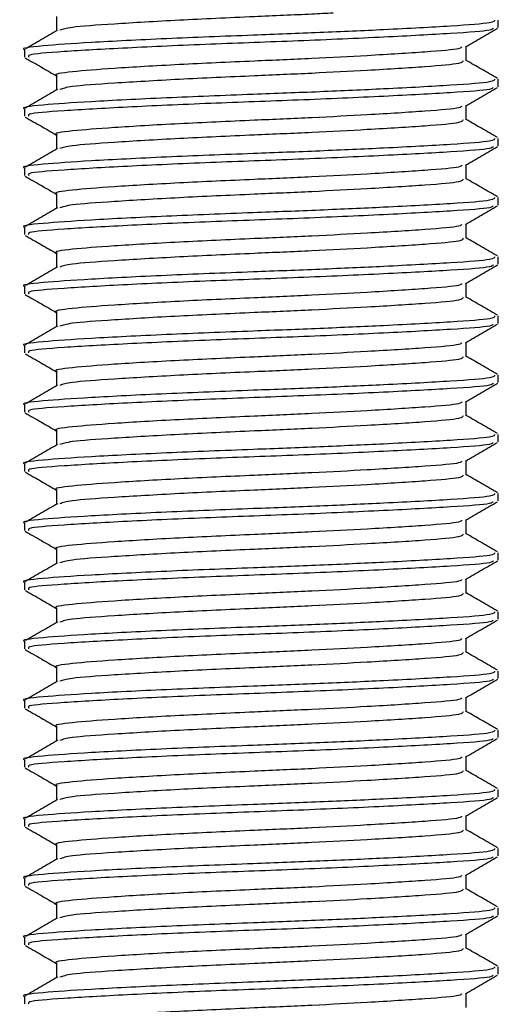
# Model space of a CAD drawing. Header units: millimetres. Extents: x 0 to 420, y 0 to 297.
# Tile 97 of 112: x 292.353 to 292.774, y 205.338 to 206.205. Entities that reach past the tile are written whole.
import ezdxf

# ---------------------------------------------------------------- set-up
doc = ezdxf.new("R2010")
doc.units = ezdxf.units.MM

msp = doc.modelspace()

# ---------------------------------------------------------------- linework, layer by layer
at = {"color": 7, "linetype": 'Continuous', "lineweight": 25}
for p, q in [((292.3851, 206.20756), (292.3851, 206.19488)), ((292.77363, 206.19779), (292.77363, 206.2043)), ((292.3569, 206.17825), (292.3569, 206.17173)), ((292.74544, 206.16849), (292.74544, 206.18114)), ((292.3851, 206.15546), (292.3851, 206.14278)), ((292.77363, 206.1457), (292.77363, 206.15221)), ((292.3569, 206.12616), (292.3569, 206.11964)), ((292.74544, 206.11639), (292.74544, 206.12905)), ((292.3851, 206.10337), (292.3851, 206.09069)), ((292.77363, 206.0936), (292.77363, 206.10012)), ((292.3569, 206.07407), (292.3569, 206.06754)), ((292.74544, 206.0643), (292.74544, 206.07696)), ((292.3851, 206.05128), (292.3851, 206.0386)), ((292.77363, 206.04151), (292.77363, 206.04802)), ((292.3569, 206.02198), (292.3569, 206.01545)), ((292.74544, 206.01221), (292.74544, 206.02487)), ((292.3851, 205.99919), (292.3851, 205.98651)), ((292.77363, 205.98942), (292.77363, 205.99593)), ((292.3569, 205.96988), (292.3569, 205.96336)), ((292.74544, 205.96012), (292.74544, 205.97278)), ((292.3851, 205.9471), (292.3851, 205.93442)), ((292.77363, 205.93733), (292.77363, 205.94384)), ((292.3569, 205.91779), (292.3569, 205.91127)), ((292.74544, 205.90803), (292.74544, 205.92069)), ((292.3851, 205.895), (292.3851, 205.88233)), ((292.77363, 205.88524), (292.77363, 205.89175)), ((292.3569, 205.8657), (292.3569, 205.85918)), ((292.74544, 205.85594), (292.74544, 205.86859)), ((292.3851, 205.84291), (292.3851, 205.83023)), ((292.77363, 205.83315), (292.77363, 205.83966)), ((292.3569, 205.81361), (292.3569, 205.80709)), ((292.74544, 205.80384), (292.74544, 205.8165)), ((292.3851, 205.79082), (292.3851, 205.77814)), ((292.77363, 205.78105), (292.77363, 205.78757)), ((292.3569, 205.76152), (292.3569, 205.75499)), ((292.74544, 205.75175), (292.74544, 205.76441)), ((292.3851, 205.73873), (292.3851, 205.72605)), ((292.77363, 205.72896), (292.77363, 205.73547)), ((292.3569, 205.70943), (292.3569, 205.7029)), ((292.74544, 205.69966), (292.74544, 205.71232)), ((292.3851, 205.68664), (292.3851, 205.67396)), ((292.77363, 205.67687), (292.77363, 205.68338)), ((292.3569, 205.65733), (292.3569, 205.65081)), ((292.74544, 205.64757), (292.74544, 205.66023)), ((292.3851, 205.63455), (292.3851, 205.62187)), ((292.77363, 205.62478), (292.77363, 205.63129)), ((292.3569, 205.60524), (292.3569, 205.59872)), ((292.74544, 205.59548), (292.74544, 205.60814)), ((292.3851, 205.58245), (292.3851, 205.56978)), ((292.77363, 205.57269), (292.77363, 205.5792)), ((292.3569, 205.55315), (292.3569, 205.54663)), ((292.74544, 205.54339), (292.74544, 205.55604)), ((292.3851, 205.53036), (292.3851, 205.51768)), ((292.77363, 205.5206), (292.77363, 205.52711)), ((292.3569, 205.50106), (292.3569, 205.49454)), ((292.74544, 205.49129), (292.74544, 205.50395)), ((292.3851, 205.47827), (292.3851, 205.46559)), ((292.77363, 205.4685), (292.77363, 205.47502)), ((292.3569, 205.44897), (292.3569, 205.44244)), ((292.74544, 205.4392), (292.74544, 205.45186)), ((292.3851, 205.42618), (292.3851, 205.4135)), ((292.77363, 205.41641), (292.77363, 205.42292)), ((292.74544, 205.38711), (292.74544, 205.39977)), ((292.3569, 205.39688), (292.3569, 205.39035)), ((292.3851, 205.37409), (292.3851, 205.36141)), ((292.77363, 205.36432), (292.77363, 205.37083)), ((292.74544, 205.33502), (292.74544, 205.34768)), ((292.3569, 205.34478), (292.3569, 205.33826))]:
    msp.add_line(p, q, dxfattribs=at)
for points, knots in [([(292.77039, 206.2043), (292.77018, 206.2035), (292.76969, 206.2016), (292.73453, 206.199), (292.68011, 206.19604), (292.61789, 206.19322), (292.55146, 206.19073), (292.47922, 206.18793), (292.41226, 206.18449), (292.37042, 206.18162), (292.35224, 206.17943), (292.35728, 206.17829), (292.35747, 206.17825)], [0, 0, 0, 0, 0.087116, 0.205806, 0.327474, 0.421002, 0.511365, 0.631445, 0.754864, 0.873521, 0.995235, 1, 1, 1, 1]), ([(292.62847, 206.2105), (292.62225, 206.21017), (292.60057, 206.20902), (292.55308, 206.20702), (292.49068, 206.20421), (292.43395, 206.20077), (292.39597, 206.19811), (292.39048, 206.19618), (292.38802, 206.19532)], [0, 0, 0, 0, 0.062058, 0.21641, 0.421525, 0.632352, 0.835036, 1, 1, 1, 1]), ([(292.38593, 206.19536), (292.38121, 206.19263), (292.37178, 206.18716), (292.36235, 206.1817), (292.35763, 206.17897)], [0, 0, 0, 0, 0.499904, 1, 1, 1, 1]), ([(292.7691, 206.19711), (292.76879, 206.19654), (292.76787, 206.19488), (292.73422, 206.1925), (292.67546, 206.18927), (292.59925, 206.18591), (292.51867, 206.18308), (292.44427, 206.17973), (292.38878, 206.17649), (292.35854, 206.17406), (292.36017, 206.17235), (292.36077, 206.17173)], [0, 0, 0, 0, 0.06376, 0.185538, 0.310372, 0.436457, 0.557702, 0.683704, 0.808674, 0.930359, 1, 1, 1, 1]), ([(292.74473, 206.18073), (292.74944, 206.18346), (292.75887, 206.18893), (292.76831, 206.19439), (292.77303, 206.19712)], [0, 0, 0, 0, 0.499899, 1, 1, 1, 1]), ([(292.74137, 206.18074), (292.74109, 206.1802), (292.74025, 206.17857), (292.71132, 206.17622), (292.66463, 206.17325), (292.61076, 206.17043), (292.55334, 206.16794), (292.49086, 206.16514), (292.43296, 206.1617), (292.39679, 206.15883), (292.38107, 206.15664), (292.38543, 206.1555), (292.38559, 206.15546)], [0, 0, 0, 0, 0.060472, 0.182626, 0.30785, 0.404113, 0.497113, 0.6207, 0.747728, 0.869849, 0.995119, 1, 1, 1, 1]), ([(292.35751, 206.17107), (292.36223, 206.16834), (292.37142, 206.16302), (292.38062, 206.15769), (292.3851, 206.1551)], [0, 0, 0, 0, 0.513038, 1, 1, 1, 1]), ([(292.74265, 206.16849), (292.74246, 206.16769), (292.74204, 206.16579), (292.71162, 206.16319), (292.66457, 206.16023), (292.61076, 206.15741), (292.55338, 206.15492), (292.49059, 206.15212), (292.43398, 206.14868), (292.39597, 206.14602), (292.39048, 206.14409), (292.38802, 206.14323)], [0, 0, 0, 0, 0.090008, 0.212326, 0.337718, 0.43411, 0.527236, 0.650988, 0.778186, 0.900472, 1, 1, 1, 1]), ([(292.7729, 206.15293), (292.76819, 206.15566), (292.75903, 206.16096), (292.74988, 206.16626), (292.74544, 206.16883)], [0, 0, 0, 0, 0.515208, 1, 1, 1, 1]), ([(292.77039, 206.15221), (292.77018, 206.15141), (292.76969, 206.14951), (292.73453, 206.14691), (292.68011, 206.14395), (292.61789, 206.14113), (292.55146, 206.13864), (292.47922, 206.13584), (292.41226, 206.1324), (292.37042, 206.12953), (292.35224, 206.12733), (292.35728, 206.1262), (292.35747, 206.12616)], [0, 0, 0, 0, 0.087116, 0.205806, 0.327474, 0.421002, 0.511365, 0.631445, 0.754864, 0.873521, 0.995235, 1, 1, 1, 1]), ([(292.38593, 206.14327), (292.38121, 206.14053), (292.37178, 206.13507), (292.36235, 206.12961), (292.35763, 206.12688)], [0, 0, 0, 0, 0.499904, 1, 1, 1, 1]), ([(292.7691, 206.14502), (292.76879, 206.14445), (292.76787, 206.14279), (292.73422, 206.1404), (292.67546, 206.13718), (292.59925, 206.13381), (292.51867, 206.13099), (292.44427, 206.12764), (292.38878, 206.1244), (292.35854, 206.12197), (292.36017, 206.12026), (292.36077, 206.11964)], [0, 0, 0, 0, 0.06376, 0.185538, 0.310372, 0.436457, 0.557702, 0.683704, 0.808674, 0.930359, 1, 1, 1, 1]), ([(292.74473, 206.12864), (292.74944, 206.13137), (292.75887, 206.13683), (292.76831, 206.1423), (292.77303, 206.14503)], [0, 0, 0, 0, 0.499899, 1, 1, 1, 1]), ([(292.74137, 206.12865), (292.74109, 206.12811), (292.74025, 206.12648), (292.71132, 206.12413), (292.66463, 206.12116), (292.61076, 206.11834), (292.55334, 206.11585), (292.49086, 206.11305), (292.43296, 206.10961), (292.39679, 206.10674), (292.38107, 206.10454), (292.38543, 206.10341), (292.38559, 206.10337)], [0, 0, 0, 0, 0.060472, 0.182626, 0.30785, 0.404113, 0.497113, 0.6207, 0.747728, 0.869849, 0.995119, 1, 1, 1, 1]), ([(292.35751, 206.11898), (292.36223, 206.11625), (292.37142, 206.11093), (292.38062, 206.1056), (292.3851, 206.10301)], [0, 0, 0, 0, 0.513038, 1, 1, 1, 1]), ([(292.74265, 206.1164), (292.74246, 206.1156), (292.74204, 206.1137), (292.71162, 206.1111), (292.66457, 206.10814), (292.61076, 206.10532), (292.55338, 206.10283), (292.49059, 206.10002), (292.43398, 206.09659), (292.39597, 206.09392), (292.39048, 206.092), (292.38802, 206.09114)], [0, 0, 0, 0, 0.090008, 0.212326, 0.337718, 0.43411, 0.527236, 0.650988, 0.778186, 0.900472, 1, 1, 1, 1]), ([(292.7729, 206.10084), (292.76819, 206.10357), (292.75903, 206.10887), (292.74988, 206.11417), (292.74544, 206.11674)], [0, 0, 0, 0, 0.515208, 1, 1, 1, 1]), ([(292.77039, 206.10012), (292.77018, 206.09931), (292.76969, 206.09742), (292.73453, 206.09482), (292.68011, 206.09186), (292.61789, 206.08904), (292.55146, 206.08655), (292.47922, 206.08375), (292.41226, 206.08031), (292.37042, 206.07744), (292.35224, 206.07524), (292.35728, 206.07411), (292.35747, 206.07407)], [0, 0, 0, 0, 0.087116, 0.205806, 0.327474, 0.421002, 0.511365, 0.631445, 0.754864, 0.873521, 0.995235, 1, 1, 1, 1]), ([(292.38593, 206.09117), (292.38121, 206.08844), (292.37178, 206.08298), (292.36235, 206.07752), (292.35763, 206.07479)], [0, 0, 0, 0, 0.4999039, 1, 1, 1, 1]), ([(292.7691, 206.09293), (292.76879, 206.09236), (292.76787, 206.0907), (292.73422, 206.08831), (292.67546, 206.08509), (292.59925, 206.08172), (292.51867, 206.0789), (292.44427, 206.07554), (292.38878, 206.07231), (292.35854, 206.06988), (292.36017, 206.06817), (292.36077, 206.06754)], [0, 0, 0, 0, 0.06376, 0.185538, 0.310372, 0.436457, 0.557702, 0.683704, 0.808674, 0.930359, 1, 1, 1, 1]), ([(292.74473, 206.07655), (292.74944, 206.07928), (292.75887, 206.08474), (292.76831, 206.0902), (292.77303, 206.09293)], [0, 0, 0, 0, 0.499899, 1, 1, 1, 1]), ([(292.74137, 206.07656), (292.74109, 206.07602), (292.74025, 206.07439), (292.71132, 206.07203), (292.66463, 206.06907), (292.61076, 206.06625), (292.55334, 206.06376), (292.49086, 206.06096), (292.43296, 206.05752), (292.39679, 206.05465), (292.38107, 206.05245), (292.38543, 206.05132), (292.38559, 206.05128)], [0, 0, 0, 0, 0.060472, 0.182626, 0.30785, 0.404113, 0.497113, 0.6207, 0.747728, 0.869849, 0.995119, 1, 1, 1, 1]), ([(292.35751, 206.06689), (292.36223, 206.06416), (292.37142, 206.05883), (292.38062, 206.05351), (292.3851, 206.05091)], [0, 0, 0, 0, 0.513038, 1, 1, 1, 1]), ([(292.7729, 206.04874), (292.76819, 206.05147), (292.75903, 206.05677), (292.74988, 206.06208), (292.74544, 206.06465)], [0, 0, 0, 0, 0.515208, 1, 1, 1, 1]), ([(292.74265, 206.06431), (292.74246, 206.0635), (292.74204, 206.06161), (292.71162, 206.05901), (292.66457, 206.05605), (292.61076, 206.05323), (292.55338, 206.05074), (292.49059, 206.04793), (292.43398, 206.0445), (292.39597, 206.04183), (292.39048, 206.03991), (292.38802, 206.03904)], [0, 0, 0, 0, 0.090008, 0.212326, 0.337718, 0.43411, 0.527236, 0.650988, 0.778186, 0.900472, 1, 1, 1, 1]), ([(292.77039, 206.04802), (292.77018, 206.04722), (292.76969, 206.04533), (292.73453, 206.04273), (292.68011, 206.03977), (292.61789, 206.03695), (292.55146, 206.03446), (292.47922, 206.03165), (292.41226, 206.02822), (292.37042, 206.02535), (292.35224, 206.02315), (292.35728, 206.02202), (292.35747, 206.02198)], [0, 0, 0, 0, 0.087116, 0.205806, 0.327474, 0.421002, 0.511365, 0.631445, 0.754864, 0.873521, 0.995235, 1, 1, 1, 1]), ([(292.38593, 206.03908), (292.38121, 206.03635), (292.37178, 206.03089), (292.36235, 206.02543), (292.35763, 206.0227)], [0, 0, 0, 0, 0.499904, 1, 1, 1, 1]), ([(292.7691, 206.04084), (292.76879, 206.04027), (292.76787, 206.03861), (292.73422, 206.03622), (292.67546, 206.033), (292.59925, 206.02963), (292.51867, 206.02681), (292.44427, 206.02345), (292.38878, 206.02021), (292.35854, 206.01779), (292.36017, 206.01608), (292.36077, 206.01545)], [0, 0, 0, 0, 0.06376, 0.185538, 0.310372, 0.436457, 0.557702, 0.683704, 0.808674, 0.930359, 1, 1, 1, 1]), ([(292.74473, 206.02446), (292.74944, 206.02719), (292.75887, 206.03265), (292.76831, 206.03811), (292.77303, 206.04084)], [0, 0, 0, 0, 0.499899, 1, 1, 1, 1]), ([(292.74137, 206.02447), (292.74109, 206.02393), (292.74025, 206.0223), (292.71132, 206.01994), (292.66463, 206.01698), (292.61076, 206.01416), (292.55334, 206.01167), (292.49086, 206.00886), (292.43296, 206.00543), (292.39679, 206.00256), (292.38107, 206.00036), (292.38543, 205.99923), (292.38559, 205.99919)], [0, 0, 0, 0, 0.060472, 0.182626, 0.30785, 0.404113, 0.497113, 0.6207, 0.747728, 0.869849, 0.995119, 1, 1, 1, 1]), ([(292.35751, 206.0148), (292.36223, 206.01207), (292.37142, 206.00674), (292.38062, 206.00142), (292.3851, 205.99882)], [0, 0, 0, 0, 0.513038, 1, 1, 1, 1]), ([(292.7729, 205.99665), (292.76819, 205.99938), (292.75903, 206.00468), (292.74988, 206.00998), (292.74544, 206.01256)], [0, 0, 0, 0, 0.515208, 1, 1, 1, 1]), ([(292.74265, 206.01222), (292.74246, 206.01141), (292.74204, 206.00951), (292.71162, 206.00691), (292.66457, 206.00396), (292.61076, 206.00114), (292.55338, 205.99865), (292.49059, 205.99584), (292.43398, 205.9924), (292.39597, 205.98974), (292.39048, 205.98782), (292.38802, 205.98695)], [0, 0, 0, 0, 0.090008, 0.212326, 0.337718, 0.43411, 0.527236, 0.650988, 0.778186, 0.900472, 1, 1, 1, 1]), ([(292.77039, 205.99593), (292.77018, 205.99513), (292.76969, 205.99323), (292.73453, 205.99064), (292.68011, 205.98768), (292.61789, 205.98486), (292.55146, 205.98237), (292.47922, 205.97956), (292.41226, 205.97613), (292.37042, 205.97326), (292.35224, 205.97106), (292.35728, 205.96993), (292.35747, 205.96988)], [0, 0, 0, 0, 0.087116, 0.205806, 0.327474, 0.421002, 0.511365, 0.631445, 0.754864, 0.873521, 0.995235, 1, 1, 1, 1]), ([(292.38593, 205.98699), (292.38121, 205.98426), (292.37178, 205.9788), (292.36235, 205.97334), (292.35763, 205.97061)], [0, 0, 0, 0, 0.499904, 1, 1, 1, 1]), ([(292.7691, 205.98874), (292.76879, 205.98817), (292.76787, 205.98651), (292.73422, 205.98413), (292.67546, 205.98091), (292.59925, 205.97754), (292.51867, 205.97472), (292.44427, 205.97136), (292.38878, 205.96812), (292.35854, 205.9657), (292.36017, 205.96398), (292.36077, 205.96336)], [0, 0, 0, 0, 0.06376, 0.1855377, 0.3103724, 0.436457, 0.5577025, 0.6837036, 0.8086745, 0.9303586, 1, 1, 1, 1]), ([(292.74473, 205.97236), (292.74944, 205.9751), (292.75887, 205.98056), (292.76831, 205.98602), (292.77303, 205.98875)], [0, 0, 0, 0, 0.499899, 1, 1, 1, 1]), ([(292.74137, 205.97237), (292.74109, 205.97183), (292.74025, 205.97021), (292.71132, 205.96785), (292.66463, 205.96489), (292.61076, 205.96207), (292.55334, 205.95958), (292.49086, 205.95677), (292.43296, 205.95334), (292.39679, 205.95047), (292.38107, 205.94827), (292.38543, 205.94714), (292.38559, 205.94709)], [0, 0, 0, 0, 0.060472, 0.182626, 0.30785, 0.404113, 0.497113, 0.6207, 0.747728, 0.869849, 0.995119, 1, 1, 1, 1]), ([(292.35751, 205.96271), (292.36223, 205.95997), (292.37142, 205.95465), (292.38062, 205.94932), (292.3851, 205.94673)], [0, 0, 0, 0, 0.513038, 1, 1, 1, 1]), ([(292.7729, 205.94456), (292.76819, 205.94729), (292.75903, 205.95259), (292.74988, 205.95789), (292.74544, 205.96046)], [0, 0, 0, 0, 0.515208, 1, 1, 1, 1]), ([(292.74265, 205.96013), (292.74246, 205.95932), (292.74204, 205.95742), (292.71162, 205.95482), (292.66457, 205.95186), (292.61076, 205.94904), (292.55338, 205.94655), (292.49059, 205.94375), (292.43398, 205.94031), (292.39597, 205.93765), (292.39048, 205.93572), (292.38802, 205.93486)], [0, 0, 0, 0, 0.090008, 0.212326, 0.337718, 0.43411, 0.527236, 0.650988, 0.778186, 0.900472, 1, 1, 1, 1]), ([(292.77039, 205.94384), (292.77018, 205.94304), (292.76969, 205.94114), (292.73453, 205.93854), (292.68011, 205.93559), (292.61789, 205.93277), (292.55146, 205.93028), (292.47922, 205.92747), (292.41226, 205.92404), (292.37042, 205.92117), (292.35224, 205.91897), (292.35728, 205.91784), (292.35747, 205.91779)], [0, 0, 0, 0, 0.087116, 0.205806, 0.327474, 0.421002, 0.511365, 0.631445, 0.754864, 0.873521, 0.995235, 1, 1, 1, 1]), ([(292.38593, 205.9349), (292.38121, 205.93217), (292.37178, 205.9267), (292.36235, 205.92124), (292.35763, 205.91851)], [0, 0, 0, 0, 0.499904, 1, 1, 1, 1]), ([(292.7691, 205.93665), (292.76879, 205.93608), (292.76787, 205.93442), (292.73422, 205.93204), (292.67546, 205.92881), (292.59925, 205.92545), (292.51867, 205.92262), (292.44427, 205.91927), (292.38878, 205.91603), (292.35854, 205.91361), (292.36017, 205.91189), (292.36077, 205.91127)], [0, 0, 0, 0, 0.06376, 0.185538, 0.310372, 0.436457, 0.557702, 0.683704, 0.808674, 0.930359, 1, 1, 1, 1]), ([(292.74473, 205.92027), (292.74944, 205.923), (292.75887, 205.92847), (292.76831, 205.93393), (292.77303, 205.93666)], [0, 0, 0, 0, 0.499899, 1, 1, 1, 1]), ([(292.74137, 205.92028), (292.74109, 205.91974), (292.74025, 205.91812), (292.71132, 205.91576), (292.66463, 205.9128), (292.61076, 205.90998), (292.55334, 205.90749), (292.49086, 205.90468), (292.43296, 205.90125), (292.39679, 205.89838), (292.38107, 205.89618), (292.38543, 205.89505), (292.38559, 205.895)], [0, 0, 0, 0, 0.060472, 0.182626, 0.30785, 0.404113, 0.497113, 0.6207, 0.747728, 0.869849, 0.995119, 1, 1, 1, 1]), ([(292.35751, 205.91061), (292.36223, 205.90788), (292.37142, 205.90256), (292.38062, 205.89723), (292.3851, 205.89464)], [0, 0, 0, 0, 0.5130376, 1, 1, 1, 1]), ([(292.7729, 205.89247), (292.76819, 205.8952), (292.75903, 205.9005), (292.74988, 205.9058), (292.74544, 205.90837)], [0, 0, 0, 0, 0.515208, 1, 1, 1, 1]), ([(292.74265, 205.90803), (292.74246, 205.90723), (292.74204, 205.90533), (292.71162, 205.90273), (292.66457, 205.89977), (292.61076, 205.89695), (292.55338, 205.89446), (292.49059, 205.89166), (292.43398, 205.88822), (292.39597, 205.88556), (292.39048, 205.88363), (292.38802, 205.88277)], [0, 0, 0, 0, 0.090008, 0.212326, 0.337718, 0.43411, 0.527236, 0.650988, 0.778186, 0.900472, 1, 1, 1, 1]), ([(292.77039, 205.89175), (292.77018, 205.89095), (292.76969, 205.88905), (292.73453, 205.88645), (292.68011, 205.88349), (292.61789, 205.88067), (292.55146, 205.87818), (292.47922, 205.87538), (292.41226, 205.87194), (292.37042, 205.86907), (292.35224, 205.86688), (292.35728, 205.86574), (292.35747, 205.8657)], [0, 0, 0, 0, 0.087116, 0.205806, 0.327474, 0.421002, 0.511365, 0.631445, 0.754864, 0.873521, 0.995235, 1, 1, 1, 1]), ([(292.38593, 205.88281), (292.38121, 205.88008), (292.37178, 205.87461), (292.36235, 205.86915), (292.35763, 205.86642)], [0, 0, 0, 0, 0.499904, 1, 1, 1, 1]), ([(292.7691, 205.88456), (292.76879, 205.88399), (292.76787, 205.88233), (292.73422, 205.87994), (292.67546, 205.87672), (292.59925, 205.87336), (292.51867, 205.87053), (292.44427, 205.86718), (292.38878, 205.86394), (292.35854, 205.86151), (292.36017, 205.8598), (292.36077, 205.85918)], [0, 0, 0, 0, 0.06376, 0.185538, 0.310372, 0.436457, 0.557702, 0.683704, 0.808674, 0.930359, 1, 1, 1, 1]), ([(292.74473, 205.86818), (292.74944, 205.87091), (292.75887, 205.87638), (292.76831, 205.88184), (292.77303, 205.88457)], [0, 0, 0, 0, 0.499899, 1, 1, 1, 1]), ([(292.74137, 205.86819), (292.74109, 205.86765), (292.74025, 205.86602), (292.71132, 205.86367), (292.66463, 205.8607), (292.61076, 205.85788), (292.55334, 205.85539), (292.49086, 205.85259), (292.43296, 205.84915), (292.39679, 205.84628), (292.38107, 205.84409), (292.38543, 205.84295), (292.38559, 205.84291)], [0, 0, 0, 0, 0.060472, 0.182626, 0.30785, 0.404113, 0.497113, 0.6207, 0.747728, 0.869849, 0.995119, 1, 1, 1, 1]), ([(292.35751, 205.85852), (292.36223, 205.85579), (292.37142, 205.85047), (292.38062, 205.84514), (292.3851, 205.84255)], [0, 0, 0, 0, 0.513038, 1, 1, 1, 1]), ([(292.74265, 205.85594), (292.74246, 205.85514), (292.74204, 205.85324), (292.71162, 205.85064), (292.66457, 205.84768), (292.61076, 205.84486), (292.55338, 205.84237), (292.49059, 205.83957), (292.43398, 205.83613), (292.39597, 205.83347), (292.39048, 205.83154), (292.38802, 205.83068)], [0, 0, 0, 0, 0.090008, 0.212326, 0.337718, 0.43411, 0.527236, 0.650988, 0.778186, 0.900472, 1, 1, 1, 1]), ([(292.7729, 205.84038), (292.76819, 205.84311), (292.75903, 205.84841), (292.74988, 205.85371), (292.74544, 205.85628)], [0, 0, 0, 0, 0.515208, 1, 1, 1, 1]), ([(292.77039, 205.83966), (292.77018, 205.83885), (292.76969, 205.83696), (292.73453, 205.83436), (292.68011, 205.8314), (292.61789, 205.82858), (292.55146, 205.82609), (292.47922, 205.82329), (292.41226, 205.81985), (292.37042, 205.81698), (292.35224, 205.81478), (292.35728, 205.81365), (292.35747, 205.81361)], [0, 0, 0, 0, 0.087116, 0.205806, 0.327474, 0.421002, 0.511365, 0.631445, 0.754864, 0.873521, 0.995235, 1, 1, 1, 1]), ([(292.38593, 205.83071), (292.38121, 205.82798), (292.37178, 205.82252), (292.36235, 205.81706), (292.35763, 205.81433)], [0, 0, 0, 0, 0.499904, 1, 1, 1, 1]), ([(292.7691, 205.83247), (292.76879, 205.8319), (292.76787, 205.83024), (292.73422, 205.82785), (292.67546, 205.82463), (292.59925, 205.82126), (292.51867, 205.81844), (292.44427, 205.81509), (292.38878, 205.81185), (292.35854, 205.80942), (292.36017, 205.80771), (292.36077, 205.80709)], [0, 0, 0, 0, 0.06376, 0.185538, 0.310372, 0.436457, 0.557702, 0.683704, 0.808674, 0.930359, 1, 1, 1, 1]), ([(292.74473, 205.81609), (292.74944, 205.81882), (292.75887, 205.82428), (292.76831, 205.82974), (292.77303, 205.83248)], [0, 0, 0, 0, 0.499899, 1, 1, 1, 1]), ([(292.74137, 205.8161), (292.74109, 205.81556), (292.74025, 205.81393), (292.71132, 205.81157), (292.66463, 205.80861), (292.61076, 205.80579), (292.55334, 205.8033), (292.49086, 205.8005), (292.43296, 205.79706), (292.39679, 205.79419), (292.38107, 205.79199), (292.38543, 205.79086), (292.38559, 205.79082)], [0, 0, 0, 0, 0.060472, 0.182626, 0.30785, 0.404113, 0.497113, 0.6207, 0.747728, 0.869849, 0.995119, 1, 1, 1, 1]), ([(292.35751, 205.80643), (292.36223, 205.8037), (292.37142, 205.79838), (292.38062, 205.79305), (292.3851, 205.79046)], [0, 0, 0, 0, 0.513038, 1, 1, 1, 1]), ([(292.74265, 205.80385), (292.74246, 205.80305), (292.74204, 205.80115), (292.71162, 205.79855), (292.66457, 205.79559), (292.61076, 205.79277), (292.55338, 205.79028), (292.49059, 205.78747), (292.43398, 205.78404), (292.39597, 205.78137), (292.39048, 205.77945), (292.38802, 205.77859)], [0, 0, 0, 0, 0.090008, 0.212326, 0.337718, 0.43411, 0.527236, 0.650988, 0.778186, 0.900472, 1, 1, 1, 1]), ([(292.7729, 205.78829), (292.76819, 205.79102), (292.75903, 205.79632), (292.74988, 205.80162), (292.74544, 205.80419)], [0, 0, 0, 0, 0.515208, 1, 1, 1, 1]), ([(292.77039, 205.78757), (292.77018, 205.78676), (292.76969, 205.78487), (292.73453, 205.78227), (292.68011, 205.77931), (292.61789, 205.77649), (292.55146, 205.774), (292.47922, 205.7712), (292.41226, 205.76776), (292.37042, 205.76489), (292.35224, 205.76269), (292.35728, 205.76156), (292.35747, 205.76152)], [0, 0, 0, 0, 0.087116, 0.205806, 0.327474, 0.421002, 0.511365, 0.631445, 0.754864, 0.873521, 0.995235, 1, 1, 1, 1]), ([(292.38593, 205.77862), (292.38121, 205.77589), (292.37178, 205.77043), (292.36235, 205.76497), (292.35763, 205.76224)], [0, 0, 0, 0, 0.499904, 1, 1, 1, 1]), ([(292.7691, 205.78038), (292.76879, 205.77981), (292.76787, 205.77815), (292.73422, 205.77576), (292.67546, 205.77254), (292.59925, 205.76917), (292.51867, 205.76635), (292.44427, 205.76299), (292.38878, 205.75976), (292.35854, 205.75733), (292.36017, 205.75562), (292.36077, 205.75499)], [0, 0, 0, 0, 0.06376, 0.185538, 0.310372, 0.436457, 0.557702, 0.683704, 0.808674, 0.930359, 1, 1, 1, 1]), ([(292.74473, 205.764), (292.74944, 205.76673), (292.75887, 205.77219), (292.76831, 205.77765), (292.77303, 205.78038)], [0, 0, 0, 0, 0.499899, 1, 1, 1, 1]), ([(292.74137, 205.76401), (292.74109, 205.76347), (292.74025, 205.76184), (292.71132, 205.75948), (292.66463, 205.75652), (292.61076, 205.7537), (292.55334, 205.75121), (292.49086, 205.74841), (292.43296, 205.74497), (292.39679, 205.7421), (292.38107, 205.7399), (292.38543, 205.73877), (292.38559, 205.73873)], [0, 0, 0, 0, 0.060472, 0.182626, 0.30785, 0.404113, 0.497113, 0.6207, 0.747728, 0.869849, 0.995119, 1, 1, 1, 1]), ([(292.35751, 205.75434), (292.36223, 205.75161), (292.37142, 205.74628), (292.38062, 205.74096), (292.3851, 205.73836)], [0, 0, 0, 0, 0.513038, 1, 1, 1, 1]), ([(292.74265, 205.75176), (292.74246, 205.75095), (292.74204, 205.74906), (292.71162, 205.74646), (292.66457, 205.7435), (292.61076, 205.74068), (292.55338, 205.73819), (292.49059, 205.73538), (292.43398, 205.73195), (292.39597, 205.72928), (292.39048, 205.72736), (292.38802, 205.72649)], [0, 0, 0, 0, 0.0900083, 0.2123263, 0.3377184, 0.4341099, 0.5272356, 0.6509881, 0.7781862, 0.9004719, 1, 1, 1, 1]), ([(292.7729, 205.73619), (292.76819, 205.73892), (292.75903, 205.74422), (292.74988, 205.74953), (292.74544, 205.7521)], [0, 0, 0, 0, 0.515208, 1, 1, 1, 1]), ([(292.77039, 205.73547), (292.77018, 205.73467), (292.76969, 205.73278), (292.73453, 205.73018), (292.68011, 205.72722), (292.61789, 205.7244), (292.55146, 205.72191), (292.47922, 205.7191), (292.41226, 205.71567), (292.37042, 205.7128), (292.35224, 205.7106), (292.35728, 205.70947), (292.35747, 205.70943)], [0, 0, 0, 0, 0.087116, 0.205806, 0.327474, 0.421002, 0.511365, 0.631445, 0.754864, 0.873521, 0.995235, 1, 1, 1, 1]), ([(292.38593, 205.72653), (292.38121, 205.7238), (292.37178, 205.71834), (292.36235, 205.71288), (292.35763, 205.71015)], [0, 0, 0, 0, 0.499904, 1, 1, 1, 1]), ([(292.7691, 205.72829), (292.76879, 205.72772), (292.76787, 205.72606), (292.73422, 205.72367), (292.67546, 205.72045), (292.59925, 205.71708), (292.51867, 205.71426), (292.44427, 205.7109), (292.38878, 205.70766), (292.35854, 205.70524), (292.36017, 205.70353), (292.36077, 205.7029)], [0, 0, 0, 0, 0.06376, 0.185538, 0.310372, 0.436457, 0.557702, 0.683704, 0.808674, 0.930359, 1, 1, 1, 1]), ([(292.74473, 205.71191), (292.74944, 205.71464), (292.75887, 205.7201), (292.76831, 205.72556), (292.77303, 205.72829)], [0, 0, 0, 0, 0.4998993, 1, 1, 1, 1]), ([(292.74137, 205.71192), (292.74109, 205.71138), (292.74025, 205.70975), (292.71132, 205.70739), (292.66463, 205.70443), (292.61076, 205.70161), (292.55334, 205.69912), (292.49086, 205.69631), (292.43296, 205.69288), (292.39679, 205.69001), (292.38107, 205.68781), (292.38543, 205.68668), (292.38559, 205.68664)], [0, 0, 0, 0, 0.060472, 0.182626, 0.30785, 0.404113, 0.497113, 0.6207, 0.747728, 0.869849, 0.995119, 1, 1, 1, 1]), ([(292.35751, 205.70225), (292.36223, 205.69952), (292.37142, 205.69419), (292.38062, 205.68887), (292.3851, 205.68627)], [0, 0, 0, 0, 0.513038, 1, 1, 1, 1]), ([(292.74265, 205.69967), (292.74246, 205.69886), (292.74204, 205.69696), (292.71162, 205.69436), (292.66457, 205.69141), (292.61076, 205.68859), (292.55338, 205.6861), (292.49059, 205.68329), (292.43398, 205.67985), (292.39597, 205.67719), (292.39048, 205.67527), (292.38802, 205.6744)], [0, 0, 0, 0, 0.0900083, 0.2123263, 0.3377184, 0.4341099, 0.5272356, 0.6509881, 0.7781862, 0.9004719, 1, 1, 1, 1]), ([(292.7729, 205.6841), (292.76819, 205.68683), (292.75903, 205.69213), (292.74988, 205.69743), (292.74544, 205.7)], [0, 0, 0, 0, 0.515208, 1, 1, 1, 1]), ([(292.77039, 205.68338), (292.77018, 205.68258), (292.76969, 205.68068), (292.73453, 205.67809), (292.68011, 205.67513), (292.61789, 205.67231), (292.55146, 205.66982), (292.47922, 205.66701), (292.41226, 205.66358), (292.37042, 205.66071), (292.35224, 205.65851), (292.35728, 205.65738), (292.35747, 205.65733)], [0, 0, 0, 0, 0.087116, 0.205806, 0.327474, 0.421002, 0.511365, 0.631445, 0.754864, 0.873521, 0.995235, 1, 1, 1, 1]), ([(292.38593, 205.67444), (292.38121, 205.67171), (292.37178, 205.66625), (292.36235, 205.66079), (292.35763, 205.65806)], [0, 0, 0, 0, 0.499904, 1, 1, 1, 1]), ([(292.7691, 205.67619), (292.76879, 205.67562), (292.76787, 205.67396), (292.73422, 205.67158), (292.67546, 205.66835), (292.59925, 205.66499), (292.51867, 205.66217), (292.44427, 205.65881), (292.38878, 205.65557), (292.35854, 205.65315), (292.36017, 205.65143), (292.36077, 205.65081)], [0, 0, 0, 0, 0.06376, 0.185538, 0.310372, 0.436457, 0.557702, 0.683704, 0.808674, 0.930359, 1, 1, 1, 1]), ([(292.74473, 205.65981), (292.74944, 205.66255), (292.75887, 205.66801), (292.76831, 205.67347), (292.77303, 205.6762)], [0, 0, 0, 0, 0.499899, 1, 1, 1, 1]), ([(292.74137, 205.65982), (292.74109, 205.65928), (292.74025, 205.65766), (292.71132, 205.6553), (292.66463, 205.65234), (292.61076, 205.64952), (292.55334, 205.64703), (292.49086, 205.64422), (292.43296, 205.64079), (292.39679, 205.63792), (292.38107, 205.63572), (292.38543, 205.63459), (292.38559, 205.63454)], [0, 0, 0, 0, 0.060472, 0.182626, 0.30785, 0.404113, 0.497113, 0.6207, 0.747728, 0.869849, 0.995119, 1, 1, 1, 1]), ([(292.35751, 205.65015), (292.36223, 205.64742), (292.37142, 205.6421), (292.38062, 205.63677), (292.3851, 205.63418)], [0, 0, 0, 0, 0.513038, 1, 1, 1, 1]), ([(292.74265, 205.64758), (292.74246, 205.64677), (292.74204, 205.64487), (292.71162, 205.64227), (292.66457, 205.63931), (292.61076, 205.63649), (292.55338, 205.634), (292.49059, 205.6312), (292.43398, 205.62776), (292.39597, 205.6251), (292.39048, 205.62317), (292.38802, 205.62231)], [0, 0, 0, 0, 0.0900083, 0.2123263, 0.3377184, 0.4341099, 0.5272356, 0.6509881, 0.7781862, 0.9004719, 1, 1, 1, 1]), ([(292.7729, 205.63201), (292.76819, 205.63474), (292.75903, 205.64004), (292.74988, 205.64534), (292.74544, 205.64791)], [0, 0, 0, 0, 0.515208, 1, 1, 1, 1]), ([(292.77039, 205.63129), (292.77018, 205.63049), (292.76969, 205.62859), (292.73453, 205.62599), (292.68011, 205.62304), (292.61789, 205.62021), (292.55146, 205.61773), (292.47922, 205.61492), (292.41226, 205.61149), (292.37042, 205.60862), (292.35224, 205.60642), (292.35728, 205.60528), (292.35747, 205.60524)], [0, 0, 0, 0, 0.087116, 0.205806, 0.327474, 0.421002, 0.511365, 0.631445, 0.754864, 0.873521, 0.995235, 1, 1, 1, 1]), ([(292.38593, 205.62235), (292.38121, 205.61962), (292.37178, 205.61415), (292.36235, 205.60869), (292.35763, 205.60596)], [0, 0, 0, 0, 0.499904, 1, 1, 1, 1]), ([(292.7691, 205.6241), (292.76879, 205.62353), (292.76787, 205.62187), (292.73422, 205.61949), (292.67546, 205.61626), (292.59925, 205.6129), (292.51867, 205.61007), (292.44427, 205.60672), (292.38878, 205.60348), (292.35854, 205.60106), (292.36017, 205.59934), (292.36077, 205.59872)], [0, 0, 0, 0, 0.06376, 0.185538, 0.310372, 0.436457, 0.557702, 0.683704, 0.808674, 0.930359, 1, 1, 1, 1]), ([(292.74473, 205.60772), (292.74944, 205.61045), (292.75887, 205.61592), (292.76831, 205.62138), (292.77303, 205.62411)], [0, 0, 0, 0, 0.499899, 1, 1, 1, 1]), ([(292.74137, 205.60773), (292.74109, 205.60719), (292.74025, 205.60556), (292.71132, 205.60321), (292.66463, 205.60024), (292.61076, 205.59742), (292.55334, 205.59494), (292.49086, 205.59213), (292.43296, 205.58869), (292.39679, 205.58583), (292.38107, 205.58363), (292.38543, 205.5825), (292.38559, 205.58245)], [0, 0, 0, 0, 0.060472, 0.182626, 0.30785, 0.404113, 0.497113, 0.6207, 0.747728, 0.869849, 0.995119, 1, 1, 1, 1]), ([(292.35751, 205.59806), (292.36223, 205.59533), (292.37142, 205.59001), (292.38062, 205.58468), (292.3851, 205.58209)], [0, 0, 0, 0, 0.513038, 1, 1, 1, 1]), ([(292.74265, 205.59548), (292.74246, 205.59468), (292.74204, 205.59278), (292.71162, 205.59018), (292.66457, 205.58722), (292.61076, 205.5844), (292.55338, 205.58191), (292.49059, 205.57911), (292.43398, 205.57567), (292.39597, 205.57301), (292.39048, 205.57108), (292.38802, 205.57022)], [0, 0, 0, 0, 0.090008, 0.212326, 0.337718, 0.43411, 0.527236, 0.650988, 0.778186, 0.900472, 1, 1, 1, 1]), ([(292.7729, 205.57992), (292.76819, 205.58265), (292.75903, 205.58795), (292.74988, 205.59325), (292.74544, 205.59582)], [0, 0, 0, 0, 0.515208, 1, 1, 1, 1]), ([(292.77039, 205.5792), (292.77018, 205.5784), (292.76969, 205.5765), (292.73453, 205.5739), (292.68011, 205.57094), (292.61789, 205.56812), (292.55146, 205.56563), (292.47922, 205.56283), (292.41226, 205.55939), (292.37042, 205.55652), (292.35224, 205.55432), (292.35728, 205.55319), (292.35747, 205.55315)], [0, 0, 0, 0, 0.087116, 0.205806, 0.327474, 0.421002, 0.511365, 0.631445, 0.754864, 0.873521, 0.995235, 1, 1, 1, 1]), ([(292.7691, 205.57201), (292.76879, 205.57144), (292.76787, 205.56978), (292.73422, 205.56739), (292.67546, 205.56417), (292.59925, 205.56081), (292.51867, 205.55798), (292.44427, 205.55463), (292.38878, 205.55139), (292.35854, 205.54896), (292.36017, 205.54725), (292.36077, 205.54663)], [0, 0, 0, 0, 0.06376, 0.185538, 0.310372, 0.436457, 0.557702, 0.683704, 0.808674, 0.930359, 1, 1, 1, 1]), ([(292.74473, 205.55563), (292.74944, 205.55836), (292.75887, 205.56383), (292.76831, 205.56929), (292.77303, 205.57202)], [0, 0, 0, 0, 0.499899, 1, 1, 1, 1]), ([(292.38593, 205.57026), (292.38121, 205.56753), (292.37178, 205.56206), (292.36235, 205.5566), (292.35763, 205.55387)], [0, 0, 0, 0, 0.499904, 1, 1, 1, 1]), ([(292.74137, 205.55564), (292.74109, 205.5551), (292.74025, 205.55347), (292.71132, 205.55112), (292.66463, 205.54815), (292.61076, 205.54533), (292.55334, 205.54284), (292.49086, 205.54004), (292.43296, 205.5366), (292.39679, 205.53373), (292.38107, 205.53154), (292.38543, 205.5304), (292.38559, 205.53036)], [0, 0, 0, 0, 0.060472, 0.182626, 0.30785, 0.404113, 0.497113, 0.6207, 0.747728, 0.869849, 0.995119, 1, 1, 1, 1]), ([(292.35751, 205.54597), (292.36223, 205.54324), (292.37142, 205.53792), (292.38062, 205.53259), (292.3851, 205.53)], [0, 0, 0, 0, 0.513038, 1, 1, 1, 1]), ([(292.74265, 205.54339), (292.74246, 205.54259), (292.74204, 205.54069), (292.71162, 205.53809), (292.66457, 205.53513), (292.61076, 205.53231), (292.55338, 205.52982), (292.49059, 205.52702), (292.43398, 205.52358), (292.39597, 205.52092), (292.39048, 205.51899), (292.38802, 205.51813)], [0, 0, 0, 0, 0.090008, 0.212326, 0.337718, 0.43411, 0.527236, 0.650988, 0.778186, 0.900472, 1, 1, 1, 1]), ([(292.7729, 205.52783), (292.76819, 205.53056), (292.75903, 205.53586), (292.74988, 205.54116), (292.74544, 205.54373)], [0, 0, 0, 0, 0.515208, 1, 1, 1, 1]), ([(292.77039, 205.52711), (292.77018, 205.5263), (292.76969, 205.52441), (292.73453, 205.52181), (292.68011, 205.51885), (292.61789, 205.51603), (292.55146, 205.51354), (292.47922, 205.51074), (292.41226, 205.5073), (292.37042, 205.50443), (292.35224, 205.50223), (292.35728, 205.5011), (292.35747, 205.50106)], [0, 0, 0, 0, 0.087116, 0.205806, 0.327474, 0.421002, 0.511365, 0.631445, 0.754864, 0.873521, 0.995235, 1, 1, 1, 1]), ([(292.7691, 205.51992), (292.76879, 205.51935), (292.76787, 205.51769), (292.73422, 205.5153), (292.67546, 205.51208), (292.59925, 205.50871), (292.51867, 205.50589), (292.44427, 205.50253), (292.38878, 205.4993), (292.35854, 205.49687), (292.36017, 205.49516), (292.36077, 205.49454)], [0, 0, 0, 0, 0.06376, 0.185538, 0.310372, 0.436457, 0.557702, 0.683704, 0.808674, 0.930359, 1, 1, 1, 1]), ([(292.74473, 205.50354), (292.74944, 205.50627), (292.75887, 205.51173), (292.76831, 205.51719), (292.77303, 205.51993)], [0, 0, 0, 0, 0.499899, 1, 1, 1, 1]), ([(292.38593, 205.51816), (292.38121, 205.51543), (292.37178, 205.50997), (292.36235, 205.50451), (292.35763, 205.50178)], [0, 0, 0, 0, 0.4999039, 1, 1, 1, 1]), ([(292.74137, 205.50355), (292.74109, 205.50301), (292.74025, 205.50138), (292.71132, 205.49902), (292.66463, 205.49606), (292.61076, 205.49324), (292.55334, 205.49075), (292.49086, 205.48795), (292.43296, 205.48451), (292.39679, 205.48164), (292.38107, 205.47944), (292.38543, 205.47831), (292.38559, 205.47827)], [0, 0, 0, 0, 0.060472, 0.182626, 0.30785, 0.404113, 0.497113, 0.6207, 0.747728, 0.869849, 0.995119, 1, 1, 1, 1]), ([(292.35751, 205.49388), (292.36223, 205.49115), (292.37142, 205.48583), (292.38062, 205.4805), (292.3851, 205.47791)], [0, 0, 0, 0, 0.513038, 1, 1, 1, 1]), ([(292.74265, 205.4913), (292.74246, 205.4905), (292.74204, 205.4886), (292.71162, 205.486), (292.66457, 205.48304), (292.61076, 205.48022), (292.55338, 205.47773), (292.49059, 205.47492), (292.43398, 205.47149), (292.39597, 205.46882), (292.39048, 205.4669), (292.38802, 205.46604)], [0, 0, 0, 0, 0.090008, 0.212326, 0.337718, 0.43411, 0.527236, 0.650988, 0.778186, 0.900472, 1, 1, 1, 1]), ([(292.7729, 205.47573), (292.76819, 205.47847), (292.75903, 205.48376), (292.74988, 205.48907), (292.74544, 205.49164)], [0, 0, 0, 0, 0.515208, 1, 1, 1, 1]), ([(292.77039, 205.47502), (292.77018, 205.47421), (292.76969, 205.47232), (292.73453, 205.46972), (292.68011, 205.46676), (292.61789, 205.46394), (292.55146, 205.46145), (292.47922, 205.45865), (292.41226, 205.45521), (292.37042, 205.45234), (292.35224, 205.45014), (292.35728, 205.44901), (292.35747, 205.44897)], [0, 0, 0, 0, 0.087116, 0.205806, 0.327474, 0.421002, 0.511365, 0.631445, 0.754864, 0.873521, 0.995235, 1, 1, 1, 1]), ([(292.7691, 205.46783), (292.76879, 205.46726), (292.76787, 205.4656), (292.73422, 205.46321), (292.67546, 205.45999), (292.59925, 205.45662), (292.51867, 205.4538), (292.44427, 205.45044), (292.38878, 205.44721), (292.35854, 205.44478), (292.36017, 205.44307), (292.36077, 205.44244)], [0, 0, 0, 0, 0.06376, 0.185538, 0.310372, 0.436457, 0.557702, 0.683704, 0.808674, 0.930359, 1, 1, 1, 1]), ([(292.74473, 205.45145), (292.74944, 205.45418), (292.75887, 205.45964), (292.76831, 205.4651), (292.77303, 205.46783)], [0, 0, 0, 0, 0.499899, 1, 1, 1, 1]), ([(292.38593, 205.46607), (292.38121, 205.46334), (292.37178, 205.45788), (292.36235, 205.45242), (292.35763, 205.44969)], [0, 0, 0, 0, 0.499904, 1, 1, 1, 1]), ([(292.74137, 205.45146), (292.74109, 205.45092), (292.74025, 205.44929), (292.71132, 205.44693), (292.66463, 205.44397), (292.61076, 205.44115), (292.55334, 205.43866), (292.49086, 205.43585), (292.43296, 205.43242), (292.39679, 205.42955), (292.38107, 205.42735), (292.38543, 205.42622), (292.38559, 205.42618)], [0, 0, 0, 0, 0.060472, 0.182626, 0.30785, 0.404113, 0.497113, 0.6207, 0.747728, 0.869849, 0.995119, 1, 1, 1, 1]), ([(292.35751, 205.44179), (292.36223, 205.43906), (292.37142, 205.43373), (292.38062, 205.42841), (292.3851, 205.42581)], [0, 0, 0, 0, 0.513038, 1, 1, 1, 1]), ([(292.74265, 205.43921), (292.74246, 205.4384), (292.74204, 205.43651), (292.71162, 205.43391), (292.66457, 205.43095), (292.61076, 205.42813), (292.55338, 205.42564), (292.49059, 205.42283), (292.43398, 205.41939), (292.39597, 205.41673), (292.39048, 205.41481), (292.38802, 205.41394)], [0, 0, 0, 0, 0.090008, 0.212326, 0.337718, 0.43411, 0.527236, 0.650988, 0.778186, 0.900472, 1, 1, 1, 1]), ([(292.7729, 205.42364), (292.76819, 205.42637), (292.75903, 205.43167), (292.74988, 205.43698), (292.74544, 205.43955)], [0, 0, 0, 0, 0.515208, 1, 1, 1, 1]), ([(292.77039, 205.42292), (292.77018, 205.42212), (292.76969, 205.42023), (292.73453, 205.41763), (292.68011, 205.41467), (292.61789, 205.41185), (292.55146, 205.40936), (292.47922, 205.40655), (292.41226, 205.40312), (292.37042, 205.40025), (292.35224, 205.39805), (292.35728, 205.39692), (292.35747, 205.39688)], [0, 0, 0, 0, 0.087116, 0.205806, 0.327474, 0.421002, 0.511365, 0.631445, 0.754864, 0.873521, 0.995235, 1, 1, 1, 1]), ([(292.7691, 205.41574), (292.76879, 205.41517), (292.76787, 205.41351), (292.73422, 205.41112), (292.67546, 205.4079), (292.59925, 205.40453), (292.51867, 205.40171), (292.44427, 205.39835), (292.38878, 205.39511), (292.35854, 205.39269), (292.36017, 205.39098), (292.36077, 205.39035)], [0, 0, 0, 0, 0.06376, 0.1855377, 0.3103724, 0.436457, 0.5577025, 0.6837036, 0.8086745, 0.9303586, 1, 1, 1, 1]), ([(292.74473, 205.39935), (292.74944, 205.40209), (292.75887, 205.40755), (292.76831, 205.41301), (292.77303, 205.41574)], [0, 0, 0, 0, 0.499899, 1, 1, 1, 1]), ([(292.38593, 205.41398), (292.38121, 205.41125), (292.37178, 205.40579), (292.36235, 205.40033), (292.35763, 205.3976)], [0, 0, 0, 0, 0.499904, 1, 1, 1, 1]), ([(292.74137, 205.39937), (292.74109, 205.39883), (292.74025, 205.3972), (292.71132, 205.39484), (292.66463, 205.39188), (292.61076, 205.38906), (292.55334, 205.38657), (292.49086, 205.38376), (292.43296, 205.38033), (292.39679, 205.37746), (292.38107, 205.37526), (292.38543, 205.37413), (292.38559, 205.37409)], [0, 0, 0, 0, 0.060472, 0.182626, 0.30785, 0.404113, 0.497113, 0.6207, 0.747728, 0.869849, 0.995119, 1, 1, 1, 1]), ([(292.35751, 205.3897), (292.36223, 205.38697), (292.37142, 205.38164), (292.38062, 205.37632), (292.3851, 205.37372)], [0, 0, 0, 0, 0.513038, 1, 1, 1, 1]), ([(292.74265, 205.38712), (292.74246, 205.38631), (292.74204, 205.38441), (292.71162, 205.38181), (292.66457, 205.37886), (292.61076, 205.37604), (292.55338, 205.37355), (292.49059, 205.37074), (292.43398, 205.3673), (292.39597, 205.36464), (292.39048, 205.36272), (292.38802, 205.36185)], [0, 0, 0, 0, 0.090008, 0.212326, 0.337718, 0.43411, 0.527236, 0.650988, 0.778186, 0.900472, 1, 1, 1, 1]), ([(292.7729, 205.37155), (292.76819, 205.37428), (292.75903, 205.37958), (292.74988, 205.38488), (292.74544, 205.38745)], [0, 0, 0, 0, 0.5152084, 1, 1, 1, 1]), ([(292.77039, 205.37083), (292.77018, 205.37003), (292.76969, 205.36813), (292.73453, 205.36554), (292.68011, 205.36258), (292.61789, 205.35976), (292.55146, 205.35727), (292.47922, 205.35446), (292.41226, 205.35103), (292.37042, 205.34816), (292.35224, 205.34596), (292.35728, 205.34483), (292.35747, 205.34478)], [0, 0, 0, 0, 0.087116, 0.205806, 0.327474, 0.421002, 0.511365, 0.631445, 0.754864, 0.873521, 0.995235, 1, 1, 1, 1]), ([(292.7691, 205.36364), (292.76879, 205.36307), (292.76787, 205.36141), (292.73422, 205.35903), (292.67546, 205.3558), (292.59925, 205.35244), (292.51867, 205.34962), (292.44427, 205.34626), (292.38878, 205.34302), (292.35854, 205.3406), (292.36017, 205.33888), (292.36077, 205.33826)], [0, 0, 0, 0, 0.06376, 0.185538, 0.310372, 0.436457, 0.557702, 0.683704, 0.808674, 0.930359, 1, 1, 1, 1]), ([(292.74473, 205.34726), (292.74944, 205.34999), (292.75887, 205.35546), (292.76831, 205.36092), (292.77303, 205.36365)], [0, 0, 0, 0, 0.499899, 1, 1, 1, 1]), ([(292.38593, 205.36189), (292.38121, 205.35916), (292.37178, 205.3537), (292.36235, 205.34824), (292.35763, 205.34551)], [0, 0, 0, 0, 0.499904, 1, 1, 1, 1]), ([(292.74137, 205.34727), (292.74109, 205.34673), (292.74025, 205.34511), (292.71132, 205.34275), (292.66463, 205.33979), (292.61076, 205.33697), (292.55334, 205.33448), (292.49086, 205.33167), (292.43296, 205.32824), (292.39679, 205.32537), (292.38107, 205.32317), (292.38543, 205.32204), (292.38559, 205.32199)], [0, 0, 0, 0, 0.060472, 0.182626, 0.30785, 0.404113, 0.497113, 0.6207, 0.747728, 0.869849, 0.995119, 1, 1, 1, 1])]:
    msp.add_open_spline(points, degree=3, knots=knots, dxfattribs=at)

doc.saveas('drawing.dxf')
